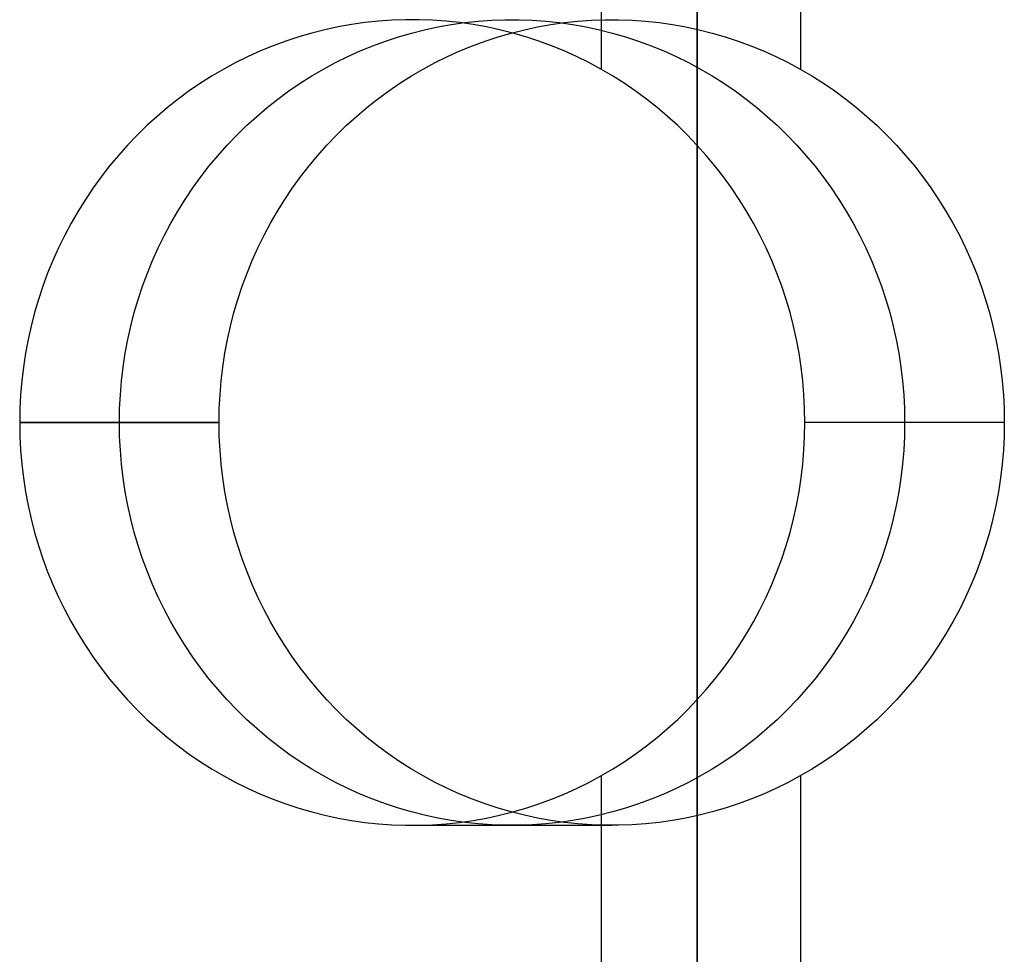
# Model space of a CAD drawing. Header units: millimetres. Extents: x 7986 to 9191, y -11326 to -10283.
# Tile 42 of 256: x 8584.26 to 8590.37, y -10736.12 to -10730.32. Entities that reach past the tile are written whole.
import ezdxf

# ---------------------------------------------------------------- set-up
doc = ezdxf.new("R2010")
doc.units = ezdxf.units.MM
doc.layers.add('BLANCO METALICO', color=7, linetype='Continuous', true_color=0xededed)
doc.layers.add('color', color=7, linetype='Continuous')

msp = doc.modelspace()

# ---------------------------------------------------------------- linework, layer by layer
at = {"color": 7, "true_color": 0xffffff}
for p, q in [((8588.463, -10737.0226, 60.9902), (8588.463, -10716.0159, 75.0231)), ((8588.463, -10737.0226, 60.9902), (8588.463, -10716.0159, 75.0231)), ((8588.463, -10736.7507, 60.0594), (8588.463, -10717.9025, 60.0594)), ((8588.463, -10736.7507, 60.0594), (8588.463, -10717.9025, 60.0594)), ((8587.8686, -10730.6324, 35.2901), (8587.8686, -10721.9282, 35.2901)), ((8589.1058, -10730.6324, 40.6491), (8589.1058, -10721.9282, 40.6491)), ((8586.3177, -10730.353, 35.6482), (8586.2348, -10730.3678, 35.6673)), ((8586.4009, -10730.3411, 35.6289), (8586.3177, -10730.353, 35.6482)), ((8586.4846, -10730.3322, 35.6096), (8586.4009, -10730.3411, 35.6289)), ((8586.5685, -10730.3263, 35.5903), (8586.4846, -10730.3322, 35.6096)), ((8586.6525, -10730.3233, 35.5709), (8586.5685, -10730.3263, 35.5903)), ((8586.7366, -10730.3233, 35.5514), (8586.6525, -10730.3233, 35.5709)), ((8586.8206, -10730.3263, 35.532), (8586.7366, -10730.3233, 35.5514)), ((8586.9045, -10730.3322, 35.5127), (8586.8206, -10730.3263, 35.532)), ((8586.8534, -10730.3678, 38.3468), (8586.9363, -10730.353, 38.3277)), ((8586.9882, -10730.3411, 35.4934), (8586.9045, -10730.3322, 35.5127)), ((8586.9363, -10730.353, 38.3277), (8587.0196, -10730.3411, 38.3085)), ((8587.0715, -10730.353, 35.4741), (8586.9882, -10730.3411, 35.4934)), ((8587.0196, -10730.3411, 38.3085), (8587.1032, -10730.3322, 38.2891)), ((8587.1543, -10730.3678, 35.455), (8587.0715, -10730.353, 35.4741)), ((8587.1032, -10730.3322, 38.2891), (8587.1871, -10730.3263, 38.2698)), ((8587.1871, -10730.3263, 38.2698), (8587.2711, -10730.3233, 38.2504)), ((8587.2711, -10730.3233, 38.2504), (8587.3552, -10730.3233, 38.231)), ((8587.3552, -10730.3233, 38.231), (8587.4393, -10730.3263, 38.2116)), ((8587.4393, -10730.3263, 38.2116), (8587.5232, -10730.3322, 38.1922)), ((8587.472, -10730.3678, 41.0263), (8587.5549, -10730.353, 41.0072)), ((8587.5232, -10730.3322, 38.1922), (8587.6068, -10730.3411, 38.1729)), ((8587.5549, -10730.353, 41.0072), (8587.6382, -10730.3411, 40.988)), ((8587.6068, -10730.3411, 38.1729), (8587.6901, -10730.353, 38.1537)), ((8587.6382, -10730.3411, 40.988), (8587.7218, -10730.3322, 40.9687)), ((8587.6901, -10730.353, 38.1537), (8587.7729, -10730.3678, 38.1345)), ((8587.7218, -10730.3322, 40.9687), (8587.8057, -10730.3263, 40.9493)), ((8587.8057, -10730.3263, 40.9493), (8587.8897, -10730.3233, 40.9299)), ((8587.8897, -10730.3233, 40.9299), (8587.9738, -10730.3233, 40.9105)), ((8587.9738, -10730.3233, 40.9105), (8588.0579, -10730.3263, 40.8911)), ((8588.0579, -10730.3263, 40.8911), (8588.1418, -10730.3322, 40.8717)), ((8588.1418, -10730.3322, 40.8717), (8588.2254, -10730.3411, 40.8524)), ((8588.2254, -10730.3411, 40.8524), (8588.3087, -10730.353, 40.8332)), ((8588.3087, -10730.353, 40.8332), (8588.3915, -10730.3678, 40.814)), ((8586.0709, -10730.4062, 35.7051), (8585.99, -10730.4298, 35.7238)), ((8586.1525, -10730.3856, 35.6863), (8586.0709, -10730.4062, 35.7051)), ((8586.2348, -10730.3678, 35.6673), (8586.1525, -10730.3856, 35.6863)), ((8586.6086, -10730.4298, 38.4033), (8586.6895, -10730.4062, 38.3847)), ((8586.6895, -10730.4062, 38.3847), (8586.7711, -10730.3856, 38.3658)), ((8586.7711, -10730.3856, 38.3658), (8586.8534, -10730.3678, 38.3468)), ((8587.2366, -10730.3856, 35.436), (8587.1543, -10730.3678, 35.455)), ((8587.2272, -10730.4298, 41.0829), (8587.3081, -10730.4062, 41.0642)), ((8587.3183, -10730.4062, 35.4172), (8587.2366, -10730.3856, 35.436)), ((8587.3081, -10730.4062, 41.0642), (8587.3897, -10730.3856, 41.0453)), ((8587.3992, -10730.4298, 35.3985), (8587.3183, -10730.4062, 35.4172)), ((8587.3897, -10730.3856, 41.0453), (8587.472, -10730.3678, 41.0263)), ((8587.7729, -10730.3678, 38.1345), (8587.8552, -10730.3856, 38.1155)), ((8587.8552, -10730.3856, 38.1155), (8587.9369, -10730.4062, 38.0967)), ((8587.9369, -10730.4062, 38.0967), (8588.0178, -10730.4298, 38.078)), ((8588.3915, -10730.3678, 40.814), (8588.4738, -10730.3856, 40.795)), ((8588.4738, -10730.3856, 40.795), (8588.5555, -10730.4062, 40.7762)), ((8588.5555, -10730.4062, 40.7762), (8588.6364, -10730.4298, 40.7575)), ((8585.9099, -10730.4562, 35.7423), (8585.8308, -10730.4854, 35.7606)), ((8585.99, -10730.4298, 35.7238), (8585.9099, -10730.4562, 35.7423)), ((8586.4494, -10730.4854, 38.4401), (8586.5285, -10730.4562, 38.4218)), ((8586.5285, -10730.4562, 38.4218), (8586.6086, -10730.4298, 38.4033)), ((8587.068, -10730.4854, 41.1196), (8587.1471, -10730.4562, 41.1013)), ((8587.1471, -10730.4562, 41.1013), (8587.2272, -10730.4298, 41.0829)), ((8587.4792, -10730.4562, 35.38), (8587.3992, -10730.4298, 35.3985)), ((8587.5584, -10730.4854, 35.3617), (8587.4792, -10730.4562, 35.38)), ((8588.0178, -10730.4298, 38.078), (8588.0978, -10730.4562, 38.0595)), ((8588.0978, -10730.4562, 38.0595), (8588.177, -10730.4854, 38.0413)), ((8588.6364, -10730.4298, 40.7575), (8588.7165, -10730.4562, 40.739)), ((8588.7165, -10730.4562, 40.739), (8588.7956, -10730.4854, 40.7208)), ((8585.7527, -10730.5174, 35.7786), (8585.6757, -10730.5521, 35.7964)), ((8585.8308, -10730.4854, 35.7606), (8585.7527, -10730.5174, 35.7786)), ((8586.2943, -10730.5521, 38.4759), (8586.3713, -10730.5174, 38.4581)), ((8586.3713, -10730.5174, 38.4581), (8586.4494, -10730.4854, 38.4401)), ((8586.9129, -10730.5521, 41.1554), (8586.9899, -10730.5174, 41.1376)), ((8586.9899, -10730.5174, 41.1376), (8587.068, -10730.4854, 41.1196)), ((8587.6365, -10730.5174, 35.3437), (8587.5584, -10730.4854, 35.3617)), ((8587.7134, -10730.5521, 35.3259), (8587.6365, -10730.5174, 35.3437)), ((8588.177, -10730.4854, 38.0413), (8588.2551, -10730.5174, 38.0232)), ((8588.2551, -10730.5174, 38.0232), (8588.332, -10730.5521, 38.0054)), ((8588.7956, -10730.4854, 40.7208), (8588.8737, -10730.5174, 40.7027)), ((8588.8737, -10730.5174, 40.7027), (8588.9507, -10730.5521, 40.685)), ((8585.5999, -10730.5895, 35.8139), (8585.5255, -10730.6296, 35.8311)), ((8585.6757, -10730.5521, 35.7964), (8585.5999, -10730.5895, 35.8139)), ((8586.1441, -10730.6296, 38.5106), (8586.2185, -10730.5895, 38.4934)), ((8586.2185, -10730.5895, 38.4934), (8586.2943, -10730.5521, 38.4759)), ((8586.7627, -10730.6296, 41.1901), (8586.8372, -10730.5895, 41.1729)), ((8586.8372, -10730.5895, 41.1729), (8586.9129, -10730.5521, 41.1554)), ((8587.7892, -10730.5895, 35.3084), (8587.7134, -10730.5521, 35.3259)), ((8587.8637, -10730.6296, 35.2912), (8587.7892, -10730.5895, 35.3084)), ((8588.332, -10730.5521, 38.0054), (8588.4078, -10730.5895, 37.988)), ((8588.4078, -10730.5895, 37.988), (8588.4823, -10730.6296, 37.9708)), ((8588.9507, -10730.5521, 40.685), (8589.0264, -10730.5895, 40.6675)), ((8589.0264, -10730.5895, 40.6675), (8589.1009, -10730.6296, 40.6503)), ((8585.5255, -10730.6296, 35.8311), (8585.4524, -10730.6724, 35.8479)), ((8586.071, -10730.6724, 38.5274), (8586.1441, -10730.6296, 38.5106)), ((8586.6896, -10730.6724, 41.207), (8586.7627, -10730.6296, 41.1901)), ((8587.9367, -10730.6724, 35.2744), (8587.8637, -10730.6296, 35.2912)), ((8588.4823, -10730.6296, 37.9708), (8588.5553, -10730.6724, 37.9539)), ((8589.1009, -10730.6296, 40.6503), (8589.1739, -10730.6724, 40.6334)), ((8585.3808, -10730.7177, 35.8645), (8585.3108, -10730.7654, 35.8806)), ((8585.4524, -10730.6724, 35.8479), (8585.3808, -10730.7177, 35.8645)), ((8585.9294, -10730.7654, 38.5601), (8585.9994, -10730.7177, 38.544)), ((8585.9994, -10730.7177, 38.544), (8586.071, -10730.6724, 38.5274)), ((8586.548, -10730.7654, 41.2397), (8586.618, -10730.7177, 41.2235)), ((8586.618, -10730.7177, 41.2235), (8586.6896, -10730.6724, 41.207)), ((8588.0083, -10730.7177, 35.2579), (8587.9367, -10730.6724, 35.2744)), ((8588.0783, -10730.7654, 35.2417), (8588.0083, -10730.7177, 35.2579)), ((8588.5553, -10730.6724, 37.9539), (8588.6269, -10730.7177, 37.9374)), ((8588.6269, -10730.7177, 37.9374), (8588.6969, -10730.7654, 37.9212)), ((8589.1739, -10730.6724, 40.6334), (8589.2455, -10730.7177, 40.6169)), ((8589.2455, -10730.7177, 40.6169), (8589.3156, -10730.7654, 40.6007)), ((8585.3108, -10730.7654, 35.8806), (8585.2424, -10730.8157, 35.8964)), ((8585.861, -10730.8157, 38.5759), (8585.9294, -10730.7654, 38.5601)), ((8586.4797, -10730.8157, 41.2554), (8586.548, -10730.7654, 41.2397)), ((8588.1467, -10730.8157, 35.2259), (8588.0783, -10730.7654, 35.2417)), ((8588.6969, -10730.7654, 37.9212), (8588.7653, -10730.8157, 37.9054)), ((8589.3156, -10730.7654, 40.6007), (8589.3839, -10730.8157, 40.5849)), ((8585.2424, -10730.8157, 35.8964), (8585.1758, -10730.8683, 35.9118)), ((8585.7944, -10730.8683, 38.5913), (8585.861, -10730.8157, 38.5759)), ((8586.413, -10730.8683, 41.2708), (8586.4797, -10730.8157, 41.2554)), ((8588.2133, -10730.8683, 35.2105), (8588.1467, -10730.8157, 35.2259)), ((8588.7653, -10730.8157, 37.9054), (8588.832, -10730.8683, 37.89)), ((8589.3839, -10730.8157, 40.5849), (8589.4506, -10730.8683, 40.5696)), ((8585.1758, -10730.8683, 35.9118), (8585.111, -10730.9233, 35.9268)), ((8585.7296, -10730.9233, 38.6063), (8585.7944, -10730.8683, 38.5913)), ((8586.3482, -10730.9233, 41.2858), (8586.413, -10730.8683, 41.2708)), ((8588.2782, -10730.9233, 35.1956), (8588.2133, -10730.8683, 35.2105)), ((8588.832, -10730.8683, 37.89), (8588.8968, -10730.9233, 37.8751)), ((8589.4506, -10730.8683, 40.5696), (8589.5154, -10730.9233, 40.5546)), ((8585.111, -10730.9233, 35.9268), (8585.048, -10730.9805, 35.9413)), ((8585.6666, -10730.9805, 38.6208), (8585.7296, -10730.9233, 38.6063)), ((8586.2852, -10730.9805, 41.3003), (8586.3482, -10730.9233, 41.2858)), ((8588.3411, -10730.9805, 35.181), (8588.2782, -10730.9233, 35.1956)), ((8588.8968, -10730.9233, 37.8751), (8588.9597, -10730.9805, 37.8605)), ((8589.5154, -10730.9233, 40.5546), (8589.5783, -10730.9805, 40.5401)), ((8585.048, -10730.9805, 35.9413), (8584.987, -10731.0399, 35.9554)), ((8585.6056, -10731.0399, 38.6349), (8585.6666, -10730.9805, 38.6208)), ((8586.2243, -10731.0399, 41.3144), (8586.2852, -10730.9805, 41.3003)), ((8588.4021, -10731.0399, 35.1669), (8588.3411, -10730.9805, 35.181)), ((8588.9597, -10730.9805, 37.8605), (8589.0207, -10731.0399, 37.8465)), ((8589.5783, -10730.9805, 40.5401), (8589.6393, -10731.0399, 40.526)), ((8584.987, -10731.0399, 35.9554), (8584.9281, -10731.1015, 35.969)), ((8585.5467, -10731.1015, 38.6485), (8585.6056, -10731.0399, 38.6349)), ((8586.1653, -10731.1015, 41.328), (8586.2243, -10731.0399, 41.3144)), ((8588.461, -10731.1015, 35.1533), (8588.4021, -10731.0399, 35.1669)), ((8589.0207, -10731.0399, 37.8465), (8589.0797, -10731.1015, 37.8328)), ((8589.6393, -10731.0399, 40.526), (8589.6983, -10731.1015, 40.5124)), ((8584.9281, -10731.1015, 35.969), (8584.8712, -10731.1651, 35.9821)), ((8585.4899, -10731.1651, 38.6616), (8585.5467, -10731.1015, 38.6485)), ((8586.1085, -10731.1651, 41.3411), (8586.1653, -10731.1015, 41.328)), ((8588.5179, -10731.1651, 35.1402), (8588.461, -10731.1015, 35.1533)), ((8589.0797, -10731.1015, 37.8328), (8589.1365, -10731.1651, 37.8197)), ((8589.6983, -10731.1015, 40.5124), (8589.7551, -10731.1651, 40.4992)), ((8584.8712, -10731.1651, 35.9821), (8584.8166, -10731.2307, 35.9947)), ((8585.4352, -10731.2307, 38.6742), (8585.4899, -10731.1651, 38.6616)), ((8586.0538, -10731.2307, 41.3538), (8586.1085, -10731.1651, 41.3411)), ((8588.5725, -10731.2307, 35.1276), (8588.5179, -10731.1651, 35.1402)), ((8589.1365, -10731.1651, 37.8197), (8589.1912, -10731.2307, 37.8071)), ((8589.7551, -10731.1651, 40.4992), (8589.8098, -10731.2307, 40.4866)), ((8584.8166, -10731.2307, 35.9947), (8584.7641, -10731.2982, 36.0068)), ((8585.3828, -10731.2982, 38.6863), (8585.4352, -10731.2307, 38.6742)), ((8586.0014, -10731.2982, 41.3659), (8586.0538, -10731.2307, 41.3538)), ((8588.625, -10731.2982, 35.1155), (8588.5725, -10731.2307, 35.1276)), ((8589.1912, -10731.2307, 37.8071), (8589.2436, -10731.2982, 37.795)), ((8589.8098, -10731.2307, 40.4866), (8589.8622, -10731.2982, 40.4745)), ((8584.7641, -10731.2982, 36.0068), (8584.714, -10731.3674, 36.0184)), ((8585.3326, -10731.3674, 38.6979), (8585.3828, -10731.2982, 38.6863)), ((8585.9512, -10731.3674, 41.3774), (8586.0014, -10731.2982, 41.3659)), ((8588.6751, -10731.3674, 35.1039), (8588.625, -10731.2982, 35.1155)), ((8589.2436, -10731.2982, 37.795), (8589.2937, -10731.3674, 37.7834)), ((8589.8622, -10731.2982, 40.4745), (8589.9123, -10731.3674, 40.4629)), ((8584.714, -10731.3674, 36.0184), (8584.6662, -10731.4385, 36.0294)), ((8585.2849, -10731.4385, 38.7089), (8585.3326, -10731.3674, 38.6979)), ((8585.9035, -10731.4385, 41.3885), (8585.9512, -10731.3674, 41.3774)), ((8588.7229, -10731.4385, 35.0929), (8588.6751, -10731.3674, 35.1039)), ((8589.2937, -10731.3674, 37.7834), (8589.3415, -10731.4385, 37.7724)), ((8589.9123, -10731.3674, 40.4629), (8589.9601, -10731.4385, 40.4519)), ((8584.6662, -10731.4385, 36.0294), (8584.6209, -10731.5111, 36.0399)), ((8585.2395, -10731.5111, 38.7194), (8585.2849, -10731.4385, 38.7089)), ((8585.8581, -10731.5111, 41.3989), (8585.9035, -10731.4385, 41.3885)), ((8588.7682, -10731.5111, 35.0824), (8588.7229, -10731.4385, 35.0929)), ((8589.3415, -10731.4385, 37.7724), (8589.3868, -10731.5111, 37.7619)), ((8589.9601, -10731.4385, 40.4519), (8590.0055, -10731.5111, 40.4414)), ((8584.6209, -10731.5111, 36.0399), (8584.578, -10731.5854, 36.0498)), ((8585.1966, -10731.5854, 38.7293), (8585.2395, -10731.5111, 38.7194)), ((8585.8152, -10731.5854, 41.4088), (8585.8581, -10731.5111, 41.3989)), ((8588.8111, -10731.5854, 35.0725), (8588.7682, -10731.5111, 35.0824)), ((8589.3868, -10731.5111, 37.7619), (8589.4297, -10731.5854, 37.752)), ((8590.0055, -10731.5111, 40.4414), (8590.0483, -10731.5854, 40.4315)), ((8584.578, -10731.5854, 36.0498), (8584.5377, -10731.6611, 36.0591)), ((8585.1563, -10731.6611, 38.7386), (8585.1966, -10731.5854, 38.7293)), ((8585.7749, -10731.6611, 41.4182), (8585.8152, -10731.5854, 41.4088)), ((8588.8515, -10731.6611, 35.0632), (8588.8111, -10731.5854, 35.0725)), ((8589.4297, -10731.5854, 37.752), (8589.4701, -10731.6611, 37.7427)), ((8590.0483, -10731.5854, 40.4315), (8590.0887, -10731.6611, 40.4222)), ((8584.5377, -10731.6611, 36.0591), (8584.4999, -10731.7382, 36.0678)), ((8585.1185, -10731.7382, 38.7474), (8585.1563, -10731.6611, 38.7386)), ((8585.7371, -10731.7382, 41.4269), (8585.7749, -10731.6611, 41.4182)), ((8588.8893, -10731.7382, 35.0545), (8588.8515, -10731.6611, 35.0632)), ((8589.4701, -10731.6611, 37.7427), (8589.5079, -10731.7382, 37.734)), ((8590.0887, -10731.6611, 40.4222), (8590.1265, -10731.7382, 40.4135)), ((8584.4999, -10731.7382, 36.0678), (8584.4647, -10731.8166, 36.076)), ((8585.0833, -10731.8166, 38.7555), (8585.1185, -10731.7382, 38.7474)), ((8585.7019, -10731.8166, 41.435), (8585.7371, -10731.7382, 41.4269)), ((8588.9244, -10731.8166, 35.0463), (8588.8893, -10731.7382, 35.0545)), ((8589.5079, -10731.7382, 37.734), (8589.543, -10731.8166, 37.7259)), ((8590.1265, -10731.7382, 40.4135), (8590.1617, -10731.8166, 40.4054)), ((8584.4647, -10731.8166, 36.076), (8584.4322, -10731.8962, 36.0835)), ((8585.0508, -10731.8962, 38.763), (8585.0833, -10731.8166, 38.7555)), ((8585.6694, -10731.8962, 41.4425), (8585.7019, -10731.8166, 41.435)), ((8588.9569, -10731.8962, 35.0388), (8588.9244, -10731.8166, 35.0463)), ((8589.543, -10731.8166, 37.7259), (8589.5756, -10731.8962, 37.7184)), ((8590.1617, -10731.8166, 40.4054), (8590.1942, -10731.8962, 40.3979)), ((8584.4322, -10731.8962, 36.0835), (8584.4024, -10731.9769, 36.0904)), ((8585.021, -10731.9769, 38.7699), (8585.0508, -10731.8962, 38.763)), ((8585.6396, -10731.9769, 41.4494), (8585.6694, -10731.8962, 41.4425)), ((8588.9868, -10731.9769, 35.032), (8588.9569, -10731.8962, 35.0388)), ((8589.5756, -10731.8962, 37.7184), (8589.6054, -10731.9769, 37.7115)), ((8590.1942, -10731.8962, 40.3979), (8590.224, -10731.9769, 40.391)), ((8584.4024, -10731.9769, 36.0904), (8584.3753, -10732.0586, 36.0966)), ((8584.9939, -10732.0586, 38.7761), (8585.021, -10731.9769, 38.7699)), ((8585.6125, -10732.0586, 41.4556), (8585.6396, -10731.9769, 41.4494)), ((8589.0138, -10732.0586, 35.0257), (8588.9868, -10731.9769, 35.032)), ((8589.6054, -10731.9769, 37.7115), (8589.6325, -10732.0586, 37.7052)), ((8590.224, -10731.9769, 40.391), (8590.2511, -10732.0586, 40.3847)), ((8584.3753, -10732.0586, 36.0966), (8584.351, -10732.1412, 36.1022)), ((8584.9696, -10732.1412, 38.7817), (8584.9939, -10732.0586, 38.7761)), ((8585.5882, -10732.1412, 41.4613), (8585.6125, -10732.0586, 41.4556)), ((8589.0382, -10732.1412, 35.0201), (8589.0138, -10732.0586, 35.0257)), ((8589.6325, -10732.0586, 37.7052), (8589.6568, -10732.1412, 37.6996)), ((8590.2511, -10732.0586, 40.3847), (8590.2754, -10732.1412, 40.3791)), ((8584.351, -10732.1412, 36.1022), (8584.3294, -10732.2246, 36.1072)), ((8584.948, -10732.2246, 38.7867), (8584.9696, -10732.1412, 38.7817)), ((8585.5667, -10732.2246, 41.4662), (8585.5882, -10732.1412, 41.4613)), ((8589.0597, -10732.2246, 35.0151), (8589.0382, -10732.1412, 35.0201)), ((8589.6568, -10732.1412, 37.6996), (8589.6783, -10732.2246, 37.6946)), ((8590.2754, -10732.1412, 40.3791), (8590.2969, -10732.2246, 40.3742)), ((8584.3294, -10732.2246, 36.1072), (8584.3107, -10732.3088, 36.1115)), ((8584.9293, -10732.3088, 38.791), (8584.948, -10732.2246, 38.7867)), ((8585.5479, -10732.3088, 41.4705), (8585.5667, -10732.2246, 41.4662)), ((8589.0784, -10732.3088, 35.0108), (8589.0597, -10732.2246, 35.0151)), ((8589.6783, -10732.2246, 37.6946), (8589.697, -10732.3088, 37.6903)), ((8590.2969, -10732.2246, 40.3742), (8590.3156, -10732.3088, 40.3698)), ((8584.3107, -10732.3088, 36.1115), (8584.2948, -10732.3935, 36.1152)), ((8584.9135, -10732.3935, 38.7947), (8584.9293, -10732.3088, 38.791)), ((8585.5321, -10732.3935, 41.4742), (8585.5479, -10732.3088, 41.4705)), ((8589.0943, -10732.3935, 35.0071), (8589.0784, -10732.3088, 35.0108)), ((8589.697, -10732.3088, 37.6903), (8589.7129, -10732.3935, 37.6867)), ((8590.3156, -10732.3088, 40.3698), (8590.3315, -10732.3935, 40.3662)), ((8584.2948, -10732.3935, 36.1152), (8584.2818, -10732.4788, 36.1182)), ((8584.9004, -10732.4788, 38.7977), (8584.9135, -10732.3935, 38.7947)), ((8585.5191, -10732.4788, 41.4772), (8585.5321, -10732.3935, 41.4742)), ((8589.1073, -10732.4788, 35.0041), (8589.0943, -10732.3935, 35.0071)), ((8589.7129, -10732.3935, 37.6867), (8589.7259, -10732.4788, 37.6836)), ((8590.3315, -10732.3935, 40.3662), (8590.3445, -10732.4788, 40.3632)), ((8584.2818, -10732.4788, 36.1182), (8584.2717, -10732.5644, 36.1205)), ((8584.8903, -10732.5644, 38.8), (8584.9004, -10732.4788, 38.7977)), ((8585.5089, -10732.5644, 41.4796), (8585.5191, -10732.4788, 41.4772)), ((8589.1174, -10732.5644, 35.0018), (8589.1073, -10732.4788, 35.0041)), ((8589.7259, -10732.4788, 37.6836), (8589.736, -10732.5644, 37.6813)), ((8590.3445, -10732.4788, 40.3632), (8590.3547, -10732.5644, 40.3608)), ((8584.2717, -10732.5644, 36.1205), (8584.2644, -10732.6504, 36.1222)), ((8584.8831, -10732.6504, 38.8017), (8584.8903, -10732.5644, 38.8)), ((8585.5017, -10732.6504, 41.4812), (8585.5089, -10732.5644, 41.4796)), ((8589.1247, -10732.6504, 35.0001), (8589.1174, -10732.5644, 35.0018)), ((8589.736, -10732.5644, 37.6813), (8589.7433, -10732.6504, 37.6796)), ((8590.3547, -10732.5644, 40.3608), (8590.3619, -10732.6504, 40.3592)), ((8584.2644, -10732.6504, 36.1222), (8584.2601, -10732.7366, 36.1232)), ((8584.8787, -10732.7366, 38.8027), (8584.8831, -10732.6504, 38.8017)), ((8585.4973, -10732.7366, 41.4822), (8585.5017, -10732.6504, 41.4812)), ((8589.129, -10732.7366, 34.9991), (8589.1247, -10732.6504, 35.0001)), ((8589.7433, -10732.6504, 37.6796), (8589.7477, -10732.7366, 37.6786)), ((8590.3619, -10732.6504, 40.3592), (8590.3663, -10732.7366, 40.3581)), ((8584.2601, -10732.7366, 36.1232), (8584.2586, -10732.8229, 36.1235)), ((8584.8773, -10732.8229, 38.8031), (8584.8787, -10732.7366, 38.8027)), ((8585.4959, -10732.8229, 41.4826), (8585.4973, -10732.7366, 41.4822)), ((8589.1305, -10732.8229, 34.9988), (8589.129, -10732.7366, 34.9991)), ((8589.7477, -10732.7366, 37.6786), (8589.7491, -10732.8229, 37.6783)), ((8590.3663, -10732.7366, 40.3581), (8590.3677, -10732.8229, 40.3578)), ((8584.2586, -10732.8229, 36.1235), (8585.4959, -10732.8229, 41.4826)), ((8584.2586, -10732.8229, 36.1235), (8584.2601, -10732.9092, 36.1232)), ((8585.4959, -10732.8229, 41.4826), (8584.2586, -10732.8229, 36.1235)), ((8584.8787, -10732.9092, 38.8027), (8584.8773, -10732.8229, 38.8031)), ((8585.4973, -10732.9092, 41.4822), (8585.4959, -10732.8229, 41.4826)), ((8589.129, -10732.9092, 34.9991), (8589.1305, -10732.8229, 34.9988)), ((8590.3677, -10732.8229, 40.3578), (8589.1305, -10732.8229, 34.9988)), ((8589.7491, -10732.8229, 37.6783), (8589.7477, -10732.9092, 37.6786)), ((8590.3677, -10732.8229, 40.3578), (8590.3663, -10732.9092, 40.3581)), ((8584.2601, -10732.9092, 36.1232), (8584.2644, -10732.9954, 36.1222)), ((8584.8831, -10732.9954, 38.8017), (8584.8787, -10732.9092, 38.8027)), ((8585.5017, -10732.9954, 41.4812), (8585.4973, -10732.9092, 41.4822)), ((8589.1247, -10732.9954, 35.0001), (8589.129, -10732.9092, 34.9991)), ((8589.7477, -10732.9092, 37.6786), (8589.7433, -10732.9954, 37.6796)), ((8590.3663, -10732.9092, 40.3581), (8590.3619, -10732.9954, 40.3592)), ((8584.2644, -10732.9954, 36.1222), (8584.2717, -10733.0814, 36.1205)), ((8584.8903, -10733.0814, 38.8), (8584.8831, -10732.9954, 38.8017)), ((8585.5089, -10733.0814, 41.4796), (8585.5017, -10732.9954, 41.4812)), ((8589.1174, -10733.0814, 35.0018), (8589.1247, -10732.9954, 35.0001)), ((8589.7433, -10732.9954, 37.6796), (8589.736, -10733.0814, 37.6813)), ((8590.3619, -10732.9954, 40.3592), (8590.3547, -10733.0814, 40.3608)), ((8584.2717, -10733.0814, 36.1205), (8584.2818, -10733.167, 36.1182)), ((8584.9004, -10733.167, 38.7977), (8584.8903, -10733.0814, 38.8)), ((8585.5191, -10733.167, 41.4772), (8585.5089, -10733.0814, 41.4796)), ((8589.1073, -10733.167, 35.0041), (8589.1174, -10733.0814, 35.0018)), ((8589.736, -10733.0814, 37.6813), (8589.7259, -10733.167, 37.6836)), ((8590.3547, -10733.0814, 40.3608), (8590.3445, -10733.167, 40.3632)), ((8584.2818, -10733.167, 36.1182), (8584.2948, -10733.2523, 36.1152)), ((8584.9135, -10733.2523, 38.7947), (8584.9004, -10733.167, 38.7977)), ((8585.5321, -10733.2523, 41.4742), (8585.5191, -10733.167, 41.4772)), ((8589.0943, -10733.2523, 35.0071), (8589.1073, -10733.167, 35.0041)), ((8589.7259, -10733.167, 37.6836), (8589.7129, -10733.2523, 37.6867)), ((8590.3445, -10733.167, 40.3632), (8590.3315, -10733.2523, 40.3662)), ((8584.2948, -10733.2523, 36.1152), (8584.3107, -10733.3371, 36.1115)), ((8584.9293, -10733.3371, 38.791), (8584.9135, -10733.2523, 38.7947)), ((8585.5479, -10733.3371, 41.4705), (8585.5321, -10733.2523, 41.4742)), ((8589.0784, -10733.3371, 35.0108), (8589.0943, -10733.2523, 35.0071)), ((8589.7129, -10733.2523, 37.6867), (8589.697, -10733.3371, 37.6903)), ((8590.3315, -10733.2523, 40.3662), (8590.3156, -10733.3371, 40.3698)), ((8584.3107, -10733.3371, 36.1115), (8584.3294, -10733.4212, 36.1072)), ((8584.948, -10733.4212, 38.7867), (8584.9293, -10733.3371, 38.791)), ((8585.5667, -10733.4212, 41.4662), (8585.5479, -10733.3371, 41.4705)), ((8589.0597, -10733.4212, 35.0151), (8589.0784, -10733.3371, 35.0108)), ((8589.697, -10733.3371, 37.6903), (8589.6783, -10733.4212, 37.6946)), ((8590.3156, -10733.3371, 40.3698), (8590.2969, -10733.4212, 40.3742)), ((8584.3294, -10733.4212, 36.1072), (8584.351, -10733.5046, 36.1022)), ((8584.9696, -10733.5046, 38.7817), (8584.948, -10733.4212, 38.7867)), ((8585.5882, -10733.5046, 41.4613), (8585.5667, -10733.4212, 41.4662)), ((8589.0382, -10733.5046, 35.0201), (8589.0597, -10733.4212, 35.0151)), ((8589.6783, -10733.4212, 37.6946), (8589.6568, -10733.5046, 37.6996)), ((8590.2969, -10733.4212, 40.3742), (8590.2754, -10733.5046, 40.3791)), ((8584.351, -10733.5046, 36.1022), (8584.3753, -10733.5872, 36.0966)), ((8584.9939, -10733.5872, 38.7761), (8584.9696, -10733.5046, 38.7817)), ((8585.6125, -10733.5872, 41.4556), (8585.5882, -10733.5046, 41.4613)), ((8589.0138, -10733.5872, 35.0257), (8589.0382, -10733.5046, 35.0201)), ((8589.6568, -10733.5046, 37.6996), (8589.6325, -10733.5872, 37.7052)), ((8590.2754, -10733.5046, 40.3791), (8590.2511, -10733.5872, 40.3847)), ((8584.3753, -10733.5872, 36.0966), (8584.4024, -10733.6689, 36.0904)), ((8585.021, -10733.6689, 38.7699), (8584.9939, -10733.5872, 38.7761)), ((8585.6396, -10733.6689, 41.4494), (8585.6125, -10733.5872, 41.4556)), ((8588.9868, -10733.6689, 35.032), (8589.0138, -10733.5872, 35.0257)), ((8589.6325, -10733.5872, 37.7052), (8589.6054, -10733.6689, 37.7115)), ((8590.2511, -10733.5872, 40.3847), (8590.224, -10733.6689, 40.391)), ((8584.4024, -10733.6689, 36.0904), (8584.4322, -10733.7496, 36.0835)), ((8585.0508, -10733.7496, 38.763), (8585.021, -10733.6689, 38.7699)), ((8585.6694, -10733.7496, 41.4425), (8585.6396, -10733.6689, 41.4494)), ((8588.9569, -10733.7496, 35.0388), (8588.9868, -10733.6689, 35.032)), ((8589.6054, -10733.6689, 37.7115), (8589.5756, -10733.7496, 37.7184)), ((8590.224, -10733.6689, 40.391), (8590.1942, -10733.7496, 40.3979)), ((8584.4322, -10733.7496, 36.0835), (8584.4647, -10733.8292, 36.076)), ((8585.0833, -10733.8292, 38.7555), (8585.0508, -10733.7496, 38.763)), ((8585.7019, -10733.8292, 41.435), (8585.6694, -10733.7496, 41.4425)), ((8588.9244, -10733.8292, 35.0463), (8588.9569, -10733.7496, 35.0388)), ((8589.5756, -10733.7496, 37.7184), (8589.543, -10733.8292, 37.7259)), ((8590.1942, -10733.7496, 40.3979), (8590.1617, -10733.8292, 40.4054)), ((8584.4647, -10733.8292, 36.076), (8584.4999, -10733.9076, 36.0678)), ((8585.1185, -10733.9076, 38.7474), (8585.0833, -10733.8292, 38.7555)), ((8585.7371, -10733.9076, 41.4269), (8585.7019, -10733.8292, 41.435)), ((8588.8893, -10733.9076, 35.0545), (8588.9244, -10733.8292, 35.0463)), ((8589.543, -10733.8292, 37.7259), (8589.5079, -10733.9076, 37.734)), ((8590.1617, -10733.8292, 40.4054), (8590.1265, -10733.9076, 40.4135)), ((8584.4999, -10733.9076, 36.0678), (8584.5377, -10733.9847, 36.0591)), ((8585.1563, -10733.9847, 38.7386), (8585.1185, -10733.9076, 38.7474)), ((8585.7749, -10733.9847, 41.4182), (8585.7371, -10733.9076, 41.4269)), ((8588.8515, -10733.9847, 35.0632), (8588.8893, -10733.9076, 35.0545)), ((8589.5079, -10733.9076, 37.734), (8589.4701, -10733.9847, 37.7427)), ((8590.1265, -10733.9076, 40.4135), (8590.0887, -10733.9847, 40.4222)), ((8584.5377, -10733.9847, 36.0591), (8584.578, -10734.0604, 36.0498)), ((8585.1966, -10734.0604, 38.7293), (8585.1563, -10733.9847, 38.7386)), ((8585.8152, -10734.0604, 41.4088), (8585.7749, -10733.9847, 41.4182)), ((8588.8111, -10734.0604, 35.0725), (8588.8515, -10733.9847, 35.0632)), ((8589.4701, -10733.9847, 37.7427), (8589.4297, -10734.0604, 37.752)), ((8590.0887, -10733.9847, 40.4222), (8590.0483, -10734.0604, 40.4315)), ((8584.578, -10734.0604, 36.0498), (8584.6209, -10734.1347, 36.0399)), ((8585.2395, -10734.1347, 38.7194), (8585.1966, -10734.0604, 38.7293)), ((8585.8581, -10734.1347, 41.3989), (8585.8152, -10734.0604, 41.4088)), ((8588.7682, -10734.1347, 35.0824), (8588.8111, -10734.0604, 35.0725)), ((8589.4297, -10734.0604, 37.752), (8589.3868, -10734.1347, 37.7619)), ((8590.0483, -10734.0604, 40.4315), (8590.0055, -10734.1347, 40.4414)), ((8584.6209, -10734.1347, 36.0399), (8584.6662, -10734.2073, 36.0294)), ((8585.2849, -10734.2073, 38.7089), (8585.2395, -10734.1347, 38.7194)), ((8585.9035, -10734.2073, 41.3885), (8585.8581, -10734.1347, 41.3989)), ((8588.7229, -10734.2073, 35.0929), (8588.7682, -10734.1347, 35.0824)), ((8589.3868, -10734.1347, 37.7619), (8589.3415, -10734.2073, 37.7724)), ((8590.0055, -10734.1347, 40.4414), (8589.9601, -10734.2073, 40.4519)), ((8584.6662, -10734.2073, 36.0294), (8584.714, -10734.2784, 36.0184)), ((8585.3326, -10734.2784, 38.6979), (8585.2849, -10734.2073, 38.7089)), ((8585.9512, -10734.2784, 41.3774), (8585.9035, -10734.2073, 41.3885)), ((8588.6751, -10734.2784, 35.1039), (8588.7229, -10734.2073, 35.0929)), ((8589.3415, -10734.2073, 37.7724), (8589.2937, -10734.2784, 37.7834)), ((8589.9601, -10734.2073, 40.4519), (8589.9123, -10734.2784, 40.4629)), ((8584.714, -10734.2784, 36.0184), (8584.7641, -10734.3477, 36.0068)), ((8585.3828, -10734.3477, 38.6863), (8585.3326, -10734.2784, 38.6979)), ((8586.0014, -10734.3477, 41.3659), (8585.9512, -10734.2784, 41.3774)), ((8588.625, -10734.3477, 35.1155), (8588.6751, -10734.2784, 35.1039)), ((8589.2937, -10734.2784, 37.7834), (8589.2436, -10734.3477, 37.795)), ((8589.9123, -10734.2784, 40.4629), (8589.8622, -10734.3477, 40.4745)), ((8584.7641, -10734.3477, 36.0068), (8584.8166, -10734.4151, 35.9947)), ((8585.4352, -10734.4151, 38.6742), (8585.3828, -10734.3477, 38.6863)), ((8586.0538, -10734.4151, 41.3538), (8586.0014, -10734.3477, 41.3659)), ((8588.5725, -10734.4151, 35.1276), (8588.625, -10734.3477, 35.1155)), ((8589.2436, -10734.3477, 37.795), (8589.1912, -10734.4151, 37.8071)), ((8589.8622, -10734.3477, 40.4745), (8589.8098, -10734.4151, 40.4866)), ((8584.8166, -10734.4151, 35.9947), (8584.8712, -10734.4807, 35.9821)), ((8585.4899, -10734.4807, 38.6616), (8585.4352, -10734.4151, 38.6742)), ((8586.1085, -10734.4807, 41.3411), (8586.0538, -10734.4151, 41.3538)), ((8588.5179, -10734.4807, 35.1402), (8588.5725, -10734.4151, 35.1276)), ((8589.1912, -10734.4151, 37.8071), (8589.1365, -10734.4807, 37.8197)), ((8589.8098, -10734.4151, 40.4866), (8589.7551, -10734.4807, 40.4992)), ((8584.8712, -10734.4807, 35.9821), (8584.9281, -10734.5443, 35.969)), ((8585.5467, -10734.5443, 38.6485), (8585.4899, -10734.4807, 38.6616)), ((8586.1653, -10734.5443, 41.328), (8586.1085, -10734.4807, 41.3411)), ((8588.461, -10734.5443, 35.1533), (8588.5179, -10734.4807, 35.1402)), ((8589.1365, -10734.4807, 37.8197), (8589.0797, -10734.5443, 37.8328)), ((8589.7551, -10734.4807, 40.4992), (8589.6983, -10734.5443, 40.5124)), ((8584.9281, -10734.5443, 35.969), (8584.987, -10734.6059, 35.9554)), ((8585.6056, -10734.6059, 38.6349), (8585.5467, -10734.5443, 38.6485)), ((8586.2243, -10734.6059, 41.3144), (8586.1653, -10734.5443, 41.328)), ((8588.4021, -10734.6059, 35.1669), (8588.461, -10734.5443, 35.1533)), ((8589.0797, -10734.5443, 37.8328), (8589.0207, -10734.6059, 37.8465)), ((8589.6983, -10734.5443, 40.5124), (8589.6393, -10734.6059, 40.526)), ((8584.987, -10734.6059, 35.9554), (8585.048, -10734.6653, 35.9413)), ((8585.6666, -10734.6653, 38.6208), (8585.6056, -10734.6059, 38.6349)), ((8586.2852, -10734.6653, 41.3003), (8586.2243, -10734.6059, 41.3144)), ((8588.3411, -10734.6653, 35.181), (8588.4021, -10734.6059, 35.1669)), ((8589.0207, -10734.6059, 37.8465), (8588.9597, -10734.6653, 37.8605)), ((8589.6393, -10734.6059, 40.526), (8589.5783, -10734.6653, 40.5401)), ((8585.048, -10734.6653, 35.9413), (8585.111, -10734.7225, 35.9268)), ((8585.7296, -10734.7225, 38.6063), (8585.6666, -10734.6653, 38.6208)), ((8586.3482, -10734.7225, 41.2858), (8586.2852, -10734.6653, 41.3003)), ((8588.2782, -10734.7225, 35.1956), (8588.3411, -10734.6653, 35.181)), ((8588.9597, -10734.6653, 37.8605), (8588.8968, -10734.7225, 37.8751)), ((8589.5783, -10734.6653, 40.5401), (8589.5154, -10734.7225, 40.5546)), ((8585.111, -10734.7225, 35.9268), (8585.1758, -10734.7775, 35.9118)), ((8585.7944, -10734.7775, 38.5913), (8585.7296, -10734.7225, 38.6063)), ((8586.413, -10734.7775, 41.2708), (8586.3482, -10734.7225, 41.2858)), ((8588.2133, -10734.7775, 35.2105), (8588.2782, -10734.7225, 35.1956)), ((8588.8968, -10734.7225, 37.8751), (8588.832, -10734.7775, 37.89)), ((8589.5154, -10734.7225, 40.5546), (8589.4506, -10734.7775, 40.5696)), ((8585.1758, -10734.7775, 35.9118), (8585.2424, -10734.8301, 35.8964)), ((8585.861, -10734.8301, 38.5759), (8585.7944, -10734.7775, 38.5913)), ((8586.4797, -10734.8301, 41.2554), (8586.413, -10734.7775, 41.2708)), ((8588.1467, -10734.8301, 35.2259), (8588.2133, -10734.7775, 35.2105)), ((8588.832, -10734.7775, 37.89), (8588.7653, -10734.8301, 37.9054)), ((8589.4506, -10734.7775, 40.5696), (8589.3839, -10734.8301, 40.5849)), ((8585.2424, -10734.8301, 35.8964), (8585.3108, -10734.8804, 35.8806)), ((8585.9294, -10734.8804, 38.5601), (8585.861, -10734.8301, 38.5759)), ((8586.548, -10734.8804, 41.2397), (8586.4797, -10734.8301, 41.2554)), ((8588.0783, -10734.8804, 35.2417), (8588.1467, -10734.8301, 35.2259)), ((8588.7653, -10734.8301, 37.9054), (8588.6969, -10734.8804, 37.9212)), ((8589.3839, -10734.8301, 40.5849), (8589.3156, -10734.8804, 40.6007)), ((8585.3108, -10734.8804, 35.8806), (8585.3808, -10734.9282, 35.8645)), ((8585.3808, -10734.9282, 35.8645), (8585.4524, -10734.9734, 35.8479)), ((8585.9994, -10734.9282, 38.544), (8585.9294, -10734.8804, 38.5601)), ((8586.071, -10734.9734, 38.5274), (8585.9994, -10734.9282, 38.544)), ((8586.618, -10734.9282, 41.2235), (8586.548, -10734.8804, 41.2397)), ((8586.6896, -10734.9734, 41.207), (8586.618, -10734.9282, 41.2235)), ((8587.9367, -10734.9734, 35.2744), (8588.0083, -10734.9282, 35.2579)), ((8588.0083, -10734.9282, 35.2579), (8588.0783, -10734.8804, 35.2417)), ((8588.6269, -10734.9282, 37.9374), (8588.5553, -10734.9734, 37.9539)), ((8588.6969, -10734.8804, 37.9212), (8588.6269, -10734.9282, 37.9374)), ((8589.2455, -10734.9282, 40.6169), (8589.1739, -10734.9734, 40.6334)), ((8589.3156, -10734.8804, 40.6007), (8589.2455, -10734.9282, 40.6169)), ((8585.4524, -10734.9734, 35.8479), (8585.5255, -10735.0162, 35.8311)), ((8586.1441, -10735.0162, 38.5106), (8586.071, -10734.9734, 38.5274)), ((8586.7627, -10735.0162, 41.1901), (8586.6896, -10734.9734, 41.207)), ((8587.8637, -10735.0162, 35.2912), (8587.9367, -10734.9734, 35.2744)), ((8588.5553, -10734.9734, 37.9539), (8588.4823, -10735.0162, 37.9708)), ((8589.1739, -10734.9734, 40.6334), (8589.1009, -10735.0162, 40.6503)), ((8585.5255, -10735.0162, 35.8311), (8585.5999, -10735.0563, 35.8139)), ((8585.5999, -10735.0563, 35.8139), (8585.6757, -10735.0937, 35.7964)), ((8586.2185, -10735.0563, 38.4934), (8586.1441, -10735.0162, 38.5106)), ((8586.2943, -10735.0937, 38.4759), (8586.2185, -10735.0563, 38.4934)), ((8586.8372, -10735.0563, 41.1729), (8586.7627, -10735.0162, 41.1901)), ((8586.9129, -10735.0937, 41.1554), (8586.8372, -10735.0563, 41.1729)), ((8587.7134, -10735.0937, 35.3259), (8587.7892, -10735.0563, 35.3084)), ((8587.7892, -10735.0563, 35.3084), (8587.8637, -10735.0162, 35.2912)), ((8587.8686, -11325.8112, 35.2901), (8587.8686, -10735.0134, 35.2901)), ((8588.4078, -10735.0563, 37.988), (8588.332, -10735.0937, 38.0054)), ((8588.4823, -10735.0162, 37.9708), (8588.4078, -10735.0563, 37.988)), ((8589.0264, -10735.0563, 40.6675), (8588.9507, -10735.0937, 40.685)), ((8589.1009, -10735.0162, 40.6503), (8589.0264, -10735.0563, 40.6675)), ((8589.1058, -11325.8112, 40.6491), (8589.1058, -10735.0134, 40.6491)), ((8585.6757, -10735.0937, 35.7964), (8585.7527, -10735.1285, 35.7786)), ((8586.3713, -10735.1285, 38.4581), (8586.2943, -10735.0937, 38.4759)), ((8586.9899, -10735.1285, 41.1376), (8586.9129, -10735.0937, 41.1554)), ((8587.6365, -10735.1285, 35.3437), (8587.7134, -10735.0937, 35.3259)), ((8588.332, -10735.0937, 38.0054), (8588.2551, -10735.1285, 38.0232)), ((8588.9507, -10735.0937, 40.685), (8588.8737, -10735.1285, 40.7027)), ((8585.7527, -10735.1285, 35.7786), (8585.8308, -10735.1604, 35.7606)), ((8585.8308, -10735.1604, 35.7606), (8585.9099, -10735.1897, 35.7423)), ((8586.4494, -10735.1604, 38.4401), (8586.3713, -10735.1285, 38.4581)), ((8586.5285, -10735.1897, 38.4218), (8586.4494, -10735.1604, 38.4401)), ((8587.068, -10735.1604, 41.1196), (8586.9899, -10735.1285, 41.1376)), ((8587.1471, -10735.1897, 41.1013), (8587.068, -10735.1604, 41.1196)), ((8587.4792, -10735.1897, 35.38), (8587.5584, -10735.1604, 35.3617)), ((8587.5584, -10735.1604, 35.3617), (8587.6365, -10735.1285, 35.3437)), ((8588.177, -10735.1604, 38.0413), (8588.0978, -10735.1897, 38.0595)), ((8588.2551, -10735.1285, 38.0232), (8588.177, -10735.1604, 38.0413)), ((8588.7956, -10735.1604, 40.7208), (8588.7165, -10735.1897, 40.739)), ((8588.8737, -10735.1285, 40.7027), (8588.7956, -10735.1604, 40.7208)), ((8585.9099, -10735.1897, 35.7423), (8585.99, -10735.216, 35.7238)), ((8585.99, -10735.216, 35.7238), (8586.0709, -10735.2396, 35.7051)), ((8586.0709, -10735.2396, 35.7051), (8586.1525, -10735.2602, 35.6863)), ((8586.6086, -10735.216, 38.4033), (8586.5285, -10735.1897, 38.4218)), ((8586.6895, -10735.2396, 38.3847), (8586.6086, -10735.216, 38.4033)), ((8586.7711, -10735.2602, 38.3658), (8586.6895, -10735.2396, 38.3847)), ((8587.2272, -10735.216, 41.0829), (8587.1471, -10735.1897, 41.1013)), ((8587.3081, -10735.2396, 41.0642), (8587.2272, -10735.216, 41.0829)), ((8587.2366, -10735.2602, 35.436), (8587.3183, -10735.2396, 35.4172)), ((8587.3897, -10735.2602, 41.0453), (8587.3081, -10735.2396, 41.0642)), ((8587.3183, -10735.2396, 35.4172), (8587.3992, -10735.216, 35.3985)), ((8587.3992, -10735.216, 35.3985), (8587.4792, -10735.1897, 35.38)), ((8587.9369, -10735.2396, 38.0967), (8587.8552, -10735.2602, 38.1155)), ((8588.0178, -10735.216, 38.078), (8587.9369, -10735.2396, 38.0967)), ((8588.0978, -10735.1897, 38.0595), (8588.0178, -10735.216, 38.078)), ((8588.5555, -10735.2396, 40.7762), (8588.4738, -10735.2602, 40.795)), ((8588.6364, -10735.216, 40.7575), (8588.5555, -10735.2396, 40.7762)), ((8588.7165, -10735.1897, 40.739), (8588.6364, -10735.216, 40.7575)), ((8586.1525, -10735.2602, 35.6863), (8586.2348, -10735.278, 35.6673)), ((8586.2348, -10735.278, 35.6673), (8586.3177, -10735.2928, 35.6482)), ((8586.3177, -10735.2928, 35.6482), (8586.4009, -10735.3047, 35.6289)), ((8586.4009, -10735.3047, 35.6289), (8586.4846, -10735.3136, 35.6096)), ((8586.8534, -10735.278, 38.3468), (8586.7711, -10735.2602, 38.3658)), ((8586.9363, -10735.2928, 38.3277), (8586.8534, -10735.278, 38.3468)), ((8586.9045, -10735.3136, 35.5127), (8586.9882, -10735.3047, 35.4934)), ((8587.0196, -10735.3047, 38.3085), (8586.9363, -10735.2928, 38.3277)), ((8586.9882, -10735.3047, 35.4934), (8587.0715, -10735.2928, 35.4741)), ((8587.1032, -10735.3136, 38.2891), (8587.0196, -10735.3047, 38.3085)), ((8587.0715, -10735.2928, 35.4741), (8587.1543, -10735.278, 35.455)), ((8587.1543, -10735.278, 35.455), (8587.2366, -10735.2602, 35.436)), ((8587.472, -10735.278, 41.0263), (8587.3897, -10735.2602, 41.0453)), ((8587.5549, -10735.2928, 41.0072), (8587.472, -10735.278, 41.0263)), ((8587.6068, -10735.3047, 38.1729), (8587.5232, -10735.3136, 38.1922)), ((8587.6382, -10735.3047, 40.988), (8587.5549, -10735.2928, 41.0072)), ((8587.6901, -10735.2928, 38.1537), (8587.6068, -10735.3047, 38.1729)), ((8587.7218, -10735.3136, 40.9687), (8587.6382, -10735.3047, 40.988)), ((8587.7729, -10735.278, 38.1345), (8587.6901, -10735.2928, 38.1537)), ((8587.8552, -10735.2602, 38.1155), (8587.7729, -10735.278, 38.1345)), ((8588.2254, -10735.3047, 40.8524), (8588.1418, -10735.3136, 40.8717)), ((8588.3087, -10735.2928, 40.8332), (8588.2254, -10735.3047, 40.8524)), ((8588.3915, -10735.278, 40.814), (8588.3087, -10735.2928, 40.8332)), ((8588.4738, -10735.2602, 40.795), (8588.3915, -10735.278, 40.814)), ((8586.4846, -10735.3136, 35.6096), (8586.5685, -10735.3196, 35.5903)), ((8586.5685, -10735.3196, 35.5903), (8586.6525, -10735.3225, 35.5709)), ((8586.6525, -10735.3225, 35.5709), (8586.7366, -10735.3225, 35.5514)), ((8587.9318, -10735.3229, 40.9202), (8586.6946, -10735.3229, 35.5612)), ((8586.7366, -10735.3225, 35.5514), (8586.8206, -10735.3196, 35.532)), ((8586.8206, -10735.3196, 35.532), (8586.9045, -10735.3136, 35.5127)), ((8587.1871, -10735.3196, 38.2698), (8587.1032, -10735.3136, 38.2891)), ((8587.2711, -10735.3225, 38.2504), (8587.1871, -10735.3196, 38.2698)), ((8587.3552, -10735.3225, 38.231), (8587.2711, -10735.3225, 38.2504)), ((8587.4393, -10735.3196, 38.2116), (8587.3552, -10735.3225, 38.231)), ((8587.5232, -10735.3136, 38.1922), (8587.4393, -10735.3196, 38.2116)), ((8587.8057, -10735.3196, 40.9493), (8587.7218, -10735.3136, 40.9687)), ((8587.8897, -10735.3225, 40.9299), (8587.8057, -10735.3196, 40.9493)), ((8587.9738, -10735.3225, 40.9105), (8587.8897, -10735.3225, 40.9299)), ((8588.0579, -10735.3196, 40.8911), (8587.9738, -10735.3225, 40.9105)), ((8588.1418, -10735.3136, 40.8717), (8588.0579, -10735.3196, 40.8911))]:
    msp.add_line(p, q, dxfattribs=at)
at = {"layer": 'BLANCO METALICO'}
for p, q in [((8588.4627, -10690.8112, 139.9653), (8588.4627, -10764.0112, 139.9653)), ((8588.4627, -10764.0112, 139.1653), (8588.4627, -10691.3112, 139.1653))]:
    msp.add_line(p, q, dxfattribs=at)
at = {"layer": 'color'}
msp.add_line((8588.463, -10592.8112, 17.5594), (8588.463, -10738.8113, 17.5594), dxfattribs=at)

doc.saveas('drawing.dxf')
